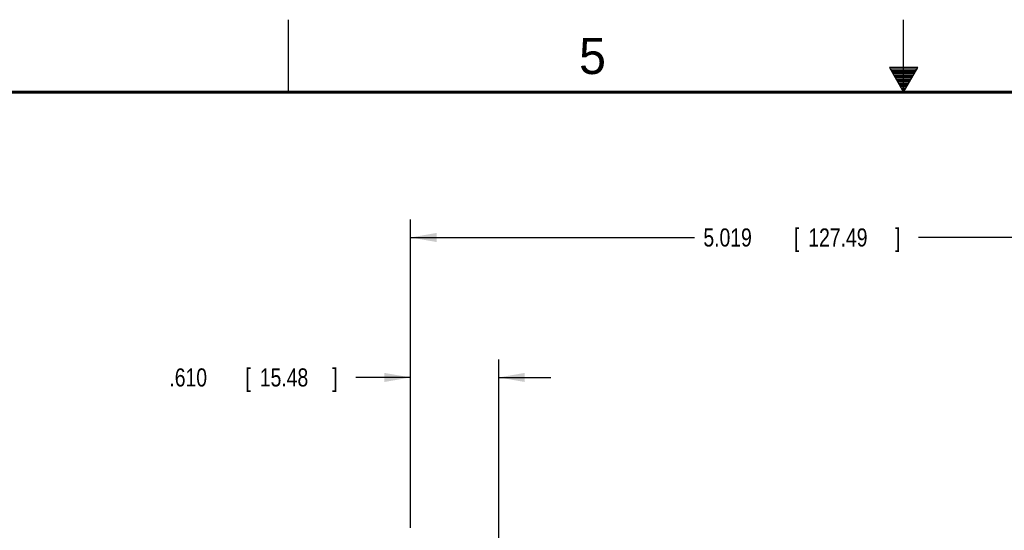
# Model space of a CAD drawing. Header units: inches. Extents: x 0 to 34, y 0 to 22.
# Tile 21 of 32: x 10.9 to 17.7, y 18.5 to 22. Entities that reach past the tile are written whole.
import ezdxf

# ---------------------------------------------------------------- set-up
doc = ezdxf.new("R2010")
doc.units = ezdxf.units.IN
doc.header["$LTSCALE"] = 1.87
doc.header["$MEASUREMENT"] = 0
doc.layers.get('0').update_dxf_attribs({"linetype": 'CONTINUOUS'})
doc.layers.add('DIMENSIONS', color=7, linetype='CONTINUOUS')
doc.styles.get("Standard").update_dxf_attribs({"font": 'txt', "width": 0.8})
doc.dimstyles.new('DIMSTYLE_1', dxfattribs={"dimtxt": 0.125, "dimasz": 0.18, "dimexe": 0.18, "dimexo": 0.0625, "dimgap": 0.09, "dimtad": 0, "dimtih": 1, "dimtoh": 1, "dimdec": 3, "dimzin": 4, "dimdsep": 46, "dimtxsty": 'STANDARD', "dimblk": '_FILLED', "dimblk1": '_FILLED', "dimblk2": '_FILLED', "dimcen": 0.09, "dimadec": 0, "dimazin": 0, "dimtp": 0.001, "dimtm": 0.001, "dimtfac": 1, "dimtdec": 3, "dimtofl": 0, "dimtmove": 0, "dimatfit": 3, "dimldrblk": '_FILLED', "dimfxl": 1, "dimtolj": 1, "dimtzin": 4, "dimarcsym": 0})

# ---------------------------------------------------------------- blocks, each defined once
blk = doc.blocks.new('_FILLED')
at = {"color": 0, "linetype": 'BYBLOCK'}
blk.add_solid([(0, 0), (-1, 0.174), (-1, -0.174)], dxfattribs=at)
blk = doc.blocks.new('*D1')
at = {"layer": 'DIMENSIONS', "color": 2, "linetype": 'CONTINUOUS'}
for p, q in [((13.5927, 18.5138), (13.5927, 20.6206)), ((18.6119, 18.5369), (18.6119, 20.6206)), ((13.5927, 20.4956), (15.5544, 20.4956)), ((18.6119, 20.4956), (17.1044, 20.4956))]:
    blk.add_line(p, q, dxfattribs=at)
at = {"layer": 'DIMENSIONS', "color": 2, "linetype": 'CONTINUOUS', "xscale": 0.18, "yscale": 0.18, "zscale": 0.18}
for p, rotation in [((13.5927, 20.4956), 180), ((18.6119, 20.4956), 360)]:
    blk.add_blockref('_FILLED', p, dxfattribs=dict(at, rotation=rotation))
at = {"layer": 'DIMENSIONS', "color": 2, "linetype": 'CONTINUOUS', "width": 0.8}
for s, p in [('5.019', (15.6169, 20.4331)), ('[', (16.2419, 20.4331)), ('127.49', (16.3419, 20.4331)), (']', (16.9419, 20.4331))]:
    blk.add_text(s, height=0.125, dxfattribs=at).set_placement(p)
blk = doc.blocks.new('*D13')
at = {"layer": 'DIMENSIONS', "color": 2, "linetype": 'CONTINUOUS'}
for p, q in [((13.5927, 18.4893), (13.5927, 19.6538)), ((14.2023, 17.8909), (14.2023, 19.6538)), ((13.5927, 19.5288), (13.214, 19.5288)), ((14.2023, 19.5288), (14.5623, 19.5288))]:
    blk.add_line(p, q, dxfattribs=at)
at = {"layer": 'DIMENSIONS', "color": 2, "linetype": 'CONTINUOUS', "xscale": 0.18, "yscale": 0.18, "zscale": 0.18}
blk.add_blockref('_FILLED', (13.5927, 19.5288), dxfattribs=at)
at = {"layer": 'DIMENSIONS', "color": 2, "linetype": 'CONTINUOUS', "xscale": 0.18, "yscale": 0.18, "zscale": 0.18, "rotation": 180}
blk.add_blockref('_FILLED', (14.2023, 19.5288), dxfattribs=at)
at = {"layer": 'DIMENSIONS', "color": 2, "linetype": 'CONTINUOUS', "width": 0.8}
for s, p in [('[', (12.4515, 19.4663)), (']', (13.0515, 19.4663)), ('.610', (11.9265, 19.4663)), ('15.48', (12.5515, 19.4663))]:
    blk.add_text(s, height=0.125, dxfattribs=at).set_placement(p)

msp = doc.modelspace()

# ---------------------------------------------------------------- linework, layer by layer
at = {"color": 2, "linetype": 'CONTINUOUS'}
for p, q in [((12.75, 21.5), (12.75, 22)), ((17, 21.5), (17, 22)), ((16.902, 21.6697), (17, 21.5)), ((17.098, 21.6697), (16.902, 21.6697)), ((16.9076, 21.66), (17.0924, 21.66)), ((16.9134, 21.65), (17.0866, 21.65)), ((16.9192, 21.64), (17.0808, 21.64)), ((17, 21.5), (17.098, 21.6697)), ((16.925, 21.63), (17.0751, 21.63)), ((16.9307, 21.62), (17.0693, 21.62)), ((16.9365, 21.61), (17.0635, 21.61)), ((16.9423, 21.6), (17.0578, 21.6)), ((16.9481, 21.59), (17.052, 21.59)), ((16.9538, 21.58), (17.0462, 21.58)), ((16.9596, 21.57), (17.0404, 21.57)), ((16.9654, 21.56), (17.0347, 21.56)), ((16.9712, 21.55), (17.0289, 21.55)), ((16.9769, 21.54), (17.0231, 21.54)), ((16.9827, 21.53), (17.0173, 21.53)), ((16.9885, 21.52), (17.0116, 21.52)), ((16.9942, 21.51), (17.0058, 21.51))]:
    msp.add_line(p, q, dxfattribs=at)
at = {"color": 7, "linetype": 'CONTINUOUS', "const_width": 0.02}
msp.add_lwpolyline([(33.5, 21.5), (0.5, 21.5)], dxfattribs=at)

# ---------------------------------------------------------------- texts
at = {"color": 2, "linetype": 'CONTINUOUS'}
msp.add_text('5', height=0.25, dxfattribs=at).set_placement((14.7577, 21.6247))

# ---------------------------------------------------------------- dimensions: what is measured, and where the dimension line sits
at = {"layer": 'DIMENSIONS', "color": 2, "linetype": 'CONTINUOUS'}
dim = msp.add_linear_dim(base=(18.6119, 20.4956), p1=(13.5927, 18.5138), p2=(18.6119, 18.5369), dimstyle='DIMSTYLE_1', dxfattribs=at)
dim.commit()
dim.dimension.update_dxf_attribs({"geometry": '*D1', "text_midpoint": (16.3294, 20.4956), "dimtype": 160})
dim = msp.add_linear_dim(base=(13.5927, 19.5288), p1=(14.2023, 17.8909), p2=(13.5927, 18.4893), angle=180, dimstyle='DIMSTYLE_1', dxfattribs=at)
dim.commit()
dim.dimension.update_dxf_attribs({"geometry": '*D13', "text_midpoint": (12.539, 19.5288), "dimtype": 160})

doc.saveas('drawing.dxf')
